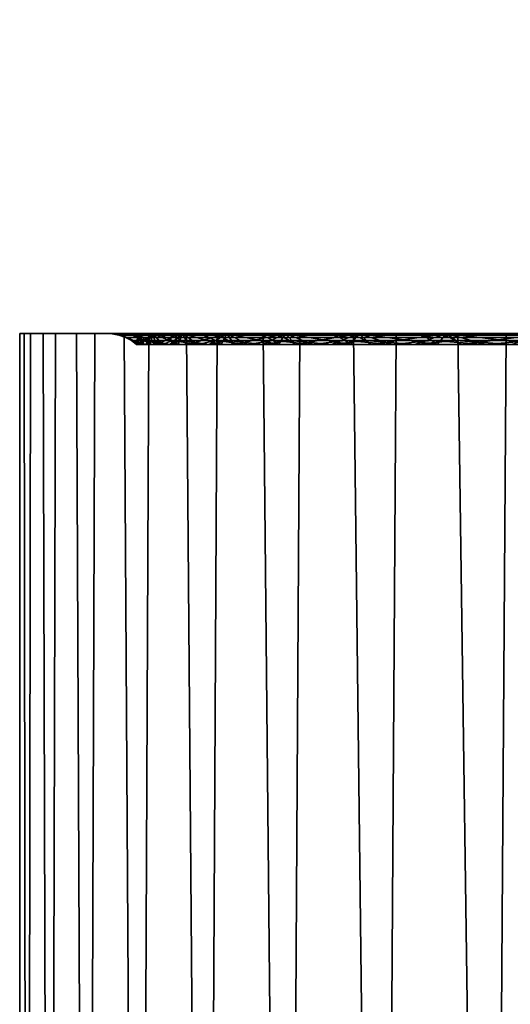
# Model space of a CAD drawing. Header units: metres. Extents: x -244 to 24, y -123 to 0.
# Tile 23 of 146: x -23.45 to -21.56, y -111.69 to -107.89. Entities that reach past the tile are written whole.
import ezdxf

# ---------------------------------------------------------------- set-up
doc = ezdxf.new("R2010")
doc.units = ezdxf.units.M
doc.layers.add('solid_10_231_103_000', color=7, linetype='CONTINUOUS')

msp = doc.modelspace()

# ---------------------------------------------------------------- linework, layer by layer
at = {"layer": 'solid_10_231_103_000'}
for points in [[(-20.907333, -108.314186, -0.027739), (-20.881948, -108.314186, 1.030342), (-21.601685, -107.5, 1.166094), (-21.633034, -107.5, 0.068491)], [(-20.879141, -108.314186, -1.085749), (-20.907333, -108.314186, -0.027739), (-21.633034, -107.5, 0.068491), (-21.608629, -107.5, -1.029746)], [(-20.797441, -108.314186, -2.140976), (-20.879141, -108.314186, -1.085749), (-21.608629, -107.5, -1.029746), (-21.528511, -107.5, -2.125036)], [(-20.881948, -108.314186, 1.030342), (-20.803049, -108.314186, 2.085782), (-21.514687, -107.5, 2.260846), (-21.601685, -107.5, 1.166094)], [(-23.449753, -122.099998, -0.107974), (-23.42614, -122.099998, 1.05761), (-23.408539, -109.099998, 1.393613), (-23.448738, -109.099998, 0.243607)], [(-23.415407, -122.099998, -1.27329), (-23.449753, -122.099998, -0.107974), (-23.448738, -109.099998, 0.243607), (-23.432476, -109.099998, -0.906533)], [(-23.086542, -109.099998, 1.304469), (-23.448738, -109.099998, 0.243607), (-23.408539, -109.099998, 1.393613)], [(-23.122828, -109.099998, 0.156855), (-23.432476, -109.099998, -0.906533), (-23.448738, -109.099998, 0.243607)], [(-23.092693, -109.101753, 0.442706), (-23.122828, -109.099998, 0.156855), (-23.448738, -109.099998, 0.243607), (-23.086542, -109.099998, 1.304469)], [(-23.102116, -109.099998, -0.990802), (-23.359768, -109.099998, -2.054852), (-23.432476, -109.099998, -0.906533)], [(-23.323189, -122.099998, -2.43546), (-23.415407, -122.099998, -1.27329), (-23.432476, -109.099998, -0.906533), (-23.359768, -109.099998, -2.054852)], [(-23.085922, -109.101753, -0.713213), (-23.102116, -109.099998, -0.990802), (-23.432476, -109.099998, -0.906533), (-23.122828, -109.099998, 0.156855)], [(-23.42614, -122.099998, 1.05761), (-23.344627, -122.099998, 2.22058), (-23.31201, -109.099998, 2.540119), (-23.408539, -109.099998, 1.393613)], [(-22.993338, -109.099998, 2.448664), (-23.408539, -109.099998, 1.393613), (-23.31201, -109.099998, 2.540119)], [(-23.041622, -109.101753, 1.597516), (-23.086542, -109.099998, 1.304469), (-23.408539, -109.099998, 1.393613), (-22.993338, -109.099998, 2.448664)], [(-23.02449, -109.099998, -2.136034), (-23.230867, -109.099998, -3.198375), (-23.359768, -109.099998, -2.054852)], [(-23.173323, -122.099998, -3.59161), (-23.323189, -122.099998, -2.43546), (-23.359768, -109.099998, -2.054852), (-23.230867, -109.099998, -3.198375)], [(-23.021326, -109.101753, -1.867345), (-23.02449, -109.099998, -2.136034), (-23.359768, -109.099998, -2.054852), (-23.102116, -109.099998, -0.990802)], [(-23.344627, -122.099998, 2.22058), (-23.205416, -122.099998, 3.378061), (-23.159357, -109.099998, 3.6806), (-23.31201, -109.099998, 2.540119)], [(-22.843502, -109.099998, 3.586644), (-23.31201, -109.099998, 2.540119), (-23.159357, -109.099998, 3.6806)], [(-22.93284, -109.101753, 2.748325), (-22.993338, -109.099998, 2.448664), (-23.31201, -109.099998, 2.540119), (-22.843502, -109.099998, 3.586644)], [(-22.890076, -109.099998, -3.276341), (-23.046116, -109.099998, -4.333517), (-23.230867, -109.099998, -3.198375)], [(-22.966183, -122.099998, -4.738883), (-23.173323, -122.099998, -3.59161), (-23.230867, -109.099998, -3.198375), (-23.046116, -109.099998, -4.333517)], [(-22.899069, -109.101753, -3.0168), (-22.890076, -109.099998, -3.276341), (-23.230867, -109.099998, -3.198375), (-23.02449, -109.099998, -2.136034)], [(-23.205416, -122.099998, 3.378061), (-23.008848, -122.099998, 4.527193), (-22.950994, -109.099998, 4.811905), (-23.159357, -109.099998, 3.6806)], [(-22.843502, -109.099998, 3.586644), (-23.159357, -109.099998, 3.6806), (-22.950994, -109.099998, 4.811905), (-22.637344, -109.099998, 4.716003)], [(-23.085922, -109.101753, -0.713213), (-23.122828, -109.099998, 0.156855), (-23.092693, -109.101753, 0.442706)], [(-23.021326, -109.101753, -1.867345), (-23.102116, -109.099998, -0.990802), (-23.085922, -109.101753, -0.713213)], [(-23.092693, -109.101753, 0.442706), (-23.086542, -109.099998, 1.304469), (-23.041622, -109.101753, 1.597516)], [(-23.041622, -109.101753, 1.597516), (-23.015873, -109.107018, 1.592), (-23.066702, -109.107018, 0.438361), (-23.092693, -109.101753, 0.442706)], [(-23.092693, -109.101753, 0.442706), (-23.066702, -109.107018, 0.438361), (-23.059742, -109.107018, -0.716376), (-23.085922, -109.101753, -0.713213)], [(-23.085922, -109.101753, -0.713213), (-23.059742, -109.107018, -0.716376), (-22.99501, -109.107018, -1.869319), (-23.021326, -109.101753, -1.867345)], [(-23.015873, -109.107018, 1.592), (-22.990992, -109.115685, 1.587374), (-23.04162, -109.115685, 0.434889), (-23.066702, -109.107018, 0.438361)], [(-23.066702, -109.107018, 0.438361), (-23.04162, -109.115685, 0.434889), (-23.034515, -109.115685, -0.718685), (-23.059742, -109.107018, -0.716376)], [(-23.059742, -109.107018, -0.716376), (-23.034515, -109.115685, -0.718685), (-22.969694, -109.115685, -1.870459), (-22.99501, -109.107018, -1.869319)], [(-22.699255, -109.099998, -4.408326), (-22.805737, -109.099998, -5.458894), (-23.046116, -109.099998, -4.333517)], [(-22.70228, -122.099998, -5.874444), (-22.966183, -122.099998, -4.738883), (-23.046116, -109.099998, -4.333517), (-22.805737, -109.099998, -5.458894)], [(-22.719456, -109.101753, -4.1587), (-22.699255, -109.099998, -4.408326), (-23.046116, -109.099998, -4.333517), (-22.890076, -109.099998, -3.276341)], [(-23.041622, -109.101753, 1.597516), (-22.993338, -109.099998, 2.448664), (-22.93284, -109.101753, 2.748325)], [(-22.93284, -109.101753, 2.748325), (-22.907383, -109.107018, 2.74165), (-23.015873, -109.107018, 1.592), (-23.041622, -109.101753, 1.597516)], [(-22.899069, -109.101753, -3.0168), (-23.02449, -109.099998, -2.136034), (-23.021326, -109.101753, -1.867345)], [(-23.021326, -109.101753, -1.867345), (-22.99501, -109.107018, -1.869319), (-22.872671, -109.107018, -3.017578), (-22.899069, -109.101753, -3.0168)], [(-22.907383, -109.107018, 2.74165), (-22.882753, -109.115685, 2.735881), (-22.990992, -109.115685, 1.587374), (-23.015873, -109.107018, 1.592)], [(-23.008848, -122.099998, 4.527193), (-22.755413, -122.099998, 5.665135), (-22.687311, -109.099998, 5.931875), (-22.950994, -109.099998, 4.811905)], [(-22.99283, -109.099998, -0.573856), (-22.988691, -109.142578, -0.721216), (-22.99954, -109.142578, -0.145536)], [(-22.99283, -109.099998, -0.573856), (-22.99954, -109.142578, -0.145536), (-22.995979, -109.142578, 0.430175)], [(-22.99283, -109.099998, 0.573852), (-22.995979, -109.142578, 0.430175), (-22.978006, -109.142578, 1.005613)], [(-22.99283, -109.099998, -0.573856), (-22.995979, -109.142578, 0.430175), (-22.99283, -109.099998, 0.573852)], [(-22.99501, -109.107018, -1.869319), (-22.969694, -109.115685, -1.870459), (-22.847317, -109.115685, -3.017546), (-22.872671, -109.107018, -3.017578)], [(-22.935694, -109.099998, -1.718784), (-22.988691, -109.142578, -0.721216), (-22.99283, -109.099998, -0.573856)], [(-22.99283, -109.099998, 0.573852), (-22.978006, -109.142578, 1.005613), (-22.945639, -109.142578, 1.58042)], [(-22.99283, -109.099998, 0.573852), (-22.945639, -109.142578, 1.58042), (-22.935696, -109.099998, 1.71878)], [(-22.99283, -109.099998, -0.573856), (-22.99283, -109.099998, 0.573852), (-22.935696, -109.099998, 1.71878)], [(-22.935694, -109.099998, -1.718784), (-22.99283, -109.099998, -0.573856), (-22.935696, -109.099998, 1.71878)], [(-22.935694, -109.099998, -1.718784), (-22.963428, -109.142578, -1.29656), (-22.988691, -109.142578, -0.721216)], [(-22.935694, -109.099998, -1.718784), (-22.923767, -109.142578, -1.871092), (-22.963428, -109.142578, -1.29656)], [(-22.637344, -109.099998, 4.716003), (-22.950994, -109.099998, 4.811905), (-22.687311, -109.099998, 5.931875), (-22.375338, -109.099998, 5.833869)], [(-22.935696, -109.099998, 1.71878), (-22.945639, -109.142578, 1.58042), (-22.898893, -109.142578, 2.154241)], [(-22.935696, -109.099998, 1.71878), (-22.898893, -109.142578, 2.154241), (-22.837793, -109.142578, 2.726773)], [(-22.935696, -109.099998, 1.71878), (-22.837793, -109.142578, 2.726773), (-22.821537, -109.099998, 2.859487)], [(-22.935694, -109.099998, -1.718784), (-22.935696, -109.099998, 1.71878), (-22.821537, -109.099998, 2.859487)], [(-22.821537, -109.099998, -2.859491), (-22.923767, -109.142578, -1.871092), (-22.935694, -109.099998, -1.718784)], [(-22.821537, -109.099998, -2.859491), (-22.935694, -109.099998, -1.718784), (-22.821537, -109.099998, 2.859487)], [(-22.93284, -109.101753, 2.748325), (-22.843502, -109.099998, 3.586644), (-22.766617, -109.101753, 3.89225)], [(-22.766617, -109.101753, 3.89225), (-22.741505, -109.107018, 3.884432), (-22.907383, -109.107018, 2.74165), (-22.93284, -109.101753, 2.748325)], [(-22.821537, -109.099998, -2.859491), (-22.869751, -109.142578, -2.444292), (-22.923767, -109.142578, -1.871092)], [(-22.741505, -109.107018, 3.884432), (-22.717178, -109.115685, 3.877533), (-22.882753, -109.115685, 2.735881), (-22.907383, -109.107018, 2.74165)], [(-22.719456, -109.101753, -4.1587), (-22.890076, -109.099998, -3.276341), (-22.899069, -109.101753, -3.0168)], [(-22.899069, -109.101753, -3.0168), (-22.872671, -109.107018, -3.017578), (-22.693029, -109.107018, -4.158278), (-22.719456, -109.101753, -4.1587)], [(-22.872671, -109.107018, -3.017578), (-22.847317, -109.115685, -3.017546), (-22.66769, -109.115685, -4.157072), (-22.693029, -109.107018, -4.158278)], [(-22.821537, -109.099998, -2.859491), (-22.80143, -109.142578, -3.015772), (-22.869751, -109.142578, -2.444292)], [(-22.766617, -109.101753, 3.89225), (-22.843502, -109.099998, 3.586644), (-22.637344, -109.099998, 4.716003)], [(-22.821537, -109.099998, 2.859487), (-22.837793, -109.142578, 2.726773), (-22.762363, -109.142578, 3.29771)], [(-22.650558, -109.099998, -3.994028), (-22.80143, -109.142578, -3.015772), (-22.821537, -109.099998, -2.859491)], [(-22.821537, -109.099998, 2.859487), (-22.762363, -109.142578, 3.29771), (-22.672663, -109.142578, 3.866581)], [(-22.821537, -109.099998, 2.859487), (-22.672663, -109.142578, 3.866581), (-22.65056, -109.099998, 3.994023)], [(-22.821537, -109.099998, -2.859491), (-22.821537, -109.099998, 2.859487), (-22.65056, -109.099998, 3.994023)], [(-22.650558, -109.099998, -3.994028), (-22.821537, -109.099998, -2.859491), (-22.65056, -109.099998, 3.994023)], [(-22.452538, -109.099998, -5.529303), (-22.510544, -109.099998, -6.571002), (-22.805737, -109.099998, -5.458894)], [(-22.382265, -122.099998, -6.995485), (-22.70228, -122.099998, -5.874444), (-22.805737, -109.099998, -5.458894), (-22.510544, -109.099998, -6.571002)], [(-22.482937, -109.101753, -5.290182), (-22.452538, -109.099998, -5.529303), (-22.805737, -109.099998, -5.458894), (-22.699255, -109.099998, -4.408326)], [(-22.650558, -109.099998, -3.994028), (-22.718826, -109.142578, -3.585394), (-22.80143, -109.142578, -3.015772)], [(-22.766617, -109.101753, 3.89225), (-22.637344, -109.099998, 4.716003), (-22.543369, -109.101753, 5.026426)], [(-22.543369, -109.101753, 5.026426), (-22.518652, -109.107018, 5.017483), (-22.741505, -109.107018, 3.884432), (-22.766617, -109.101753, 3.89225)], [(-22.755413, -122.099998, 5.665135), (-22.445734, -122.099998, 6.789076), (-22.369013, -109.099998, 7.037756), (-22.687311, -109.099998, 5.931875)], [(-22.518652, -109.107018, 5.017483), (-22.49468, -109.115685, 5.009469), (-22.717178, -109.115685, 3.877533), (-22.741505, -109.107018, 3.884432)], [(-22.482937, -109.101753, -5.290182), (-22.699255, -109.099998, -4.408326), (-22.719456, -109.101753, -4.1587)], [(-22.719456, -109.101753, -4.1587), (-22.693029, -109.107018, -4.158278), (-22.456535, -109.107018, -5.288559), (-22.482937, -109.101753, -5.290182)], [(-22.650558, -109.099998, -3.994028), (-22.621946, -109.142578, -4.153027), (-22.718826, -109.142578, -3.585394)], [(-22.693029, -109.107018, -4.158278), (-22.66769, -109.115685, -4.157072), (-22.431267, -109.115685, -5.286181), (-22.456535, -109.107018, -5.288559)], [(-22.375338, -109.099998, 5.833869), (-22.687311, -109.099998, 5.931875), (-22.369013, -109.099998, 7.037756), (-22.058264, -109.099998, 6.937037)], [(-22.65056, -109.099998, 3.994023), (-22.672663, -109.142578, 3.866581), (-22.568777, -109.142578, 4.43287)], [(-22.65056, -109.099998, 3.994023), (-22.568777, -109.142578, 4.43287), (-22.450792, -109.142578, 4.996196)], [(-22.65056, -109.099998, 3.994023), (-22.450792, -109.142578, 4.996196), (-22.423281, -109.099998, 5.118218)], [(-22.650558, -109.099998, -3.994028), (-22.65056, -109.099998, 3.994023), (-22.423281, -109.099998, 5.118218)], [(-22.423281, -109.099998, -5.118223), (-22.621946, -109.142578, -4.153027), (-22.650558, -109.099998, -3.994028)], [(-22.423281, -109.099998, -5.118223), (-22.650558, -109.099998, -3.994028), (-22.423281, -109.099998, 5.118218)], [(-22.543369, -109.101753, 5.026426), (-22.637344, -109.099998, 4.716003), (-22.375338, -109.099998, 5.833869)], [(-22.423281, -109.099998, -5.118223), (-22.510847, -109.142578, -4.718247), (-22.621946, -109.142578, -4.153027)], [(-22.543369, -109.101753, 5.026426), (-22.375338, -109.099998, 5.833869), (-22.263657, -109.101753, 6.148012)], [(-22.263657, -109.101753, 6.148012), (-22.239386, -109.107018, 6.137963), (-22.518652, -109.107018, 5.017483), (-22.543369, -109.101753, 5.026426)], [(-22.239386, -109.107018, 6.137963), (-22.215818, -109.115685, 6.128853), (-22.49468, -109.115685, 5.009469), (-22.518652, -109.107018, 5.017483)], [(-22.423281, -109.099998, -5.118223), (-22.385651, -109.142578, -5.28041), (-22.510847, -109.142578, -4.718247)], [(-22.150433, -109.099998, -6.636899), (-22.161242, -109.099998, -7.666943), (-22.510544, -109.099998, -6.571002)], [(-22.006929, -122.099998, -8.099236), (-22.382265, -122.099998, -6.995485), (-22.510544, -109.099998, -6.571002), (-22.161242, -109.099998, -7.666943)], [(-22.190104, -109.101753, -6.408414), (-22.150433, -109.099998, -6.636899), (-22.510544, -109.099998, -6.571002), (-22.452538, -109.099998, -5.529303)], [(-22.190104, -109.101753, -6.408414), (-22.452538, -109.099998, -5.529303), (-22.482937, -109.101753, -5.290182)], [(-22.482937, -109.101753, -5.290182), (-22.456535, -109.107018, -5.288559), (-22.163782, -109.107018, -6.405592), (-22.190104, -109.101753, -6.408414)], [(-22.456535, -109.107018, -5.288559), (-22.431267, -109.115685, -5.286181), (-22.138638, -109.115685, -6.402045), (-22.163782, -109.107018, -6.405592)], [(-22.423281, -109.099998, 5.118218), (-22.450792, -109.142578, 4.996196), (-22.318741, -109.142578, 5.556424)], [(-22.445734, -122.099998, 6.789076), (-22.08058, -122.099998, 7.896237), (-21.997055, -109.099998, 8.126032), (-22.369013, -109.099998, 7.037756)], [(-22.140385, -109.099998, -6.229223), (-22.385651, -109.142578, -5.28041), (-22.423281, -109.099998, -5.118223)], [(-22.423281, -109.099998, 5.118218), (-22.318741, -109.142578, 5.556424), (-22.172644, -109.142578, 6.113423)], [(-22.423281, -109.099998, 5.118218), (-22.172644, -109.142578, 6.113423), (-22.140385, -109.099998, 6.229219)], [(-22.423281, -109.099998, -5.118223), (-22.423281, -109.099998, 5.118218), (-22.140385, -109.099998, 6.229219)], [(-22.140385, -109.099998, -6.229223), (-22.423281, -109.099998, -5.118223), (-22.140385, -109.099998, 6.229219)], [(-22.140385, -109.099998, -6.229223), (-22.246504, -109.142578, -5.838935), (-22.385651, -109.142578, -5.28041)], [(-22.263657, -109.101753, 6.148012), (-22.375338, -109.099998, 5.833869), (-22.058264, -109.099998, 6.937037)], [(-22.058264, -109.099998, 6.937037), (-22.369013, -109.099998, 7.037756), (-21.997055, -109.099998, 8.126032), (-21.686832, -109.099998, 8.023163)], [(-22.263657, -109.101753, 6.148012), (-22.058264, -109.099998, 6.937037), (-21.928179, -109.101753, 7.254199)], [(-21.928179, -109.101753, 7.254199), (-21.904402, -109.107018, 7.243066), (-22.239386, -109.107018, 6.137963), (-22.263657, -109.101753, 6.148012)], [(-22.140385, -109.099998, -6.229223), (-22.093468, -109.142578, -6.393652), (-22.246504, -109.142578, -5.838935)], [(-21.904402, -109.107018, 7.243066), (-21.88129, -109.115685, 7.23288), (-22.215818, -109.115685, 6.128853), (-22.239386, -109.107018, 6.137963)], [(-21.84169, -109.101753, -7.510595), (-22.150433, -109.099998, -6.636899), (-22.190104, -109.101753, -6.408414)], [(-22.190104, -109.101753, -6.408414), (-22.163782, -109.107018, -6.405592), (-21.815502, -109.107018, -7.506577), (-21.84169, -109.101753, -7.510595)], [(-22.140385, -109.099998, 6.229219), (-22.172644, -109.142578, 6.113423), (-22.01259, -109.142578, 6.666778)], [(-22.163782, -109.107018, -6.405592), (-22.138638, -109.115685, -6.402045), (-21.790535, -109.115685, -7.501867), (-21.815502, -109.107018, -7.506577)], [(-21.793682, -109.099998, -7.728201), (-21.758436, -109.099998, -8.744842), (-22.161242, -109.099998, -7.666943)], [(-21.577202, -122.099998, -9.182969), (-22.006929, -122.099998, -8.099236), (-22.161242, -109.099998, -7.666943), (-21.758436, -109.099998, -8.744842)], [(-21.84169, -109.101753, -7.510595), (-21.793682, -109.099998, -7.728201), (-22.161242, -109.099998, -7.666943), (-22.150433, -109.099998, -6.636899)], [(-21.802408, -109.099998, -7.324936), (-22.093468, -109.142578, -6.393652), (-22.140385, -109.099998, -6.229223)], [(-22.140385, -109.099998, 6.229219), (-22.01259, -109.142578, 6.666778), (-21.838762, -109.142578, 7.215854)], [(-22.140385, -109.099998, 6.229219), (-21.838762, -109.142578, 7.215854), (-21.80241, -109.099998, 7.324932)], [(-22.140385, -109.099998, -6.229223), (-22.140385, -109.099998, 6.229219), (-21.80241, -109.099998, 7.324932)], [(-21.802408, -109.099998, -7.324936), (-22.140385, -109.099998, -6.229223), (-21.80241, -109.099998, 7.324932)], [(-21.802408, -109.099998, -7.324936), (-21.926546, -109.142578, -6.944541), (-22.093468, -109.142578, -6.393652)], [(-22.08058, -122.099998, 7.896237), (-21.660851, -122.099998, 8.983881), (-21.571892, -109.099998, 9.195353), (-21.997055, -109.099998, 8.126032)], [(-21.928179, -109.101753, 7.254199), (-22.058264, -109.099998, 6.937037), (-21.686832, -109.099998, 8.023163)], [(-21.686832, -109.099998, 8.023163), (-21.997055, -109.099998, 8.126032), (-21.571892, -109.099998, 9.195353), (-21.261824, -109.099998, 9.089819)], [(-21.928179, -109.101753, 7.254199), (-21.686832, -109.099998, 8.023163), (-21.537777, -109.101753, 8.342216)], [(-21.537777, -109.101753, 8.342216), (-21.514544, -109.107018, 8.330023), (-21.904402, -109.107018, 7.243066), (-21.928179, -109.101753, 7.254199)], [(-21.802408, -109.099998, -7.324936), (-21.745773, -109.142578, -7.49142), (-21.926546, -109.142578, -6.944541)], [(-21.514544, -109.107018, 8.330023), (-21.491934, -109.115685, 8.318784), (-21.88129, -109.115685, 7.23288), (-21.904402, -109.107018, 7.243066)], [(-21.438568, -109.101753, -8.593964), (-21.793682, -109.099998, -7.728201), (-21.84169, -109.101753, -7.510595)], [(-21.84169, -109.101753, -7.510595), (-21.815502, -109.107018, -7.506577), (-21.412569, -109.107018, -8.588756), (-21.438568, -109.101753, -8.593964)], [(-21.80241, -109.099998, 7.324932), (-21.838762, -109.142578, 7.215854), (-21.651354, -109.142578, 7.760087)], [(-21.815502, -109.107018, -7.506577), (-21.790535, -109.115685, -7.501867), (-21.387833, -109.115685, -8.582892), (-21.412569, -109.107018, -8.588756)], [(-21.80241, -109.099998, 7.324932), (-21.651354, -109.142578, 7.760087), (-21.450441, -109.142578, 8.299314)], [(-21.80241, -109.099998, 7.324932), (-21.450441, -109.142578, 8.299314), (-21.409906, -109.099998, 8.403305)], [(-21.802408, -109.099998, -7.324936), (-21.80241, -109.099998, 7.324932), (-21.409906, -109.099998, 8.403305)], [(-21.409904, -109.099998, -8.403309), (-21.745773, -109.142578, -7.49142), (-21.802408, -109.099998, -7.324936)], [(-21.409904, -109.099998, -8.403309), (-21.802408, -109.099998, -7.324936), (-21.409906, -109.099998, 8.403305)], [(-21.438568, -109.101753, -8.593964), (-21.383329, -109.099998, -8.800156), (-21.758436, -109.099998, -8.744842), (-21.793682, -109.099998, -7.728201)], [(-21.383329, -109.099998, -8.800156), (-21.303318, -109.099998, -9.801564), (-21.758436, -109.099998, -8.744842)], [(-21.094145, -122.099998, -10.244005), (-21.577202, -122.099998, -9.182969), (-21.758436, -109.099998, -8.744842), (-21.303318, -109.099998, -9.801564)], [(-21.409904, -109.099998, -8.403309), (-21.551334, -109.142578, -8.033684), (-21.745773, -109.142578, -7.49142)], [(-21.537777, -109.101753, 8.342216), (-21.686832, -109.099998, 8.023163), (-21.261824, -109.099998, 9.089819)], [(-21.660851, -122.099998, 8.983881), (-21.187584, -122.099998, 10.049321), (-21.094893, -109.099998, 10.242475), (-21.571892, -109.099998, 9.195353)], [(-21.261824, -109.099998, 9.089819), (-21.571892, -109.099998, 9.195353), (-21.094893, -109.099998, 10.242475), (-20.784502, -109.099998, 10.133803)], [(-22.990992, -109.115685, 1.587374), (-22.967432, -109.127617, 1.583525), (-23.0179, -109.127617, 0.43215), (-23.04162, -109.115685, 0.434889)], [(-23.04162, -109.115685, 0.434889), (-23.0179, -109.127617, 0.43215), (-23.010685, -109.127617, -0.720307), (-23.034515, -109.115685, -0.718685)], [(-23.034515, -109.115685, -0.718685), (-23.010685, -109.127617, -0.720307), (-22.945805, -109.127617, -1.87096), (-22.969694, -109.115685, -1.870459)], [(-22.978006, -109.142578, 1.005613), (-23.0179, -109.127617, 0.43215), (-22.967432, -109.127617, 1.583525)], [(-22.99954, -109.142578, -0.145536), (-23.010685, -109.127617, -0.720307), (-23.0179, -109.127617, 0.43215)], [(-22.995979, -109.142578, 0.430175), (-22.99954, -109.142578, -0.145536), (-23.0179, -109.127617, 0.43215)], [(-22.978006, -109.142578, 1.005613), (-22.995979, -109.142578, 0.430175), (-23.0179, -109.127617, 0.43215)], [(-22.963428, -109.142578, -1.29656), (-22.945805, -109.127617, -1.87096), (-23.010685, -109.127617, -0.720307)], [(-22.988691, -109.142578, -0.721216), (-22.963428, -109.142578, -1.29656), (-23.010685, -109.127617, -0.720307)], [(-22.99954, -109.142578, -0.145536), (-22.988691, -109.142578, -0.721216), (-23.010685, -109.127617, -0.720307)], [(-22.882753, -109.115685, 2.735881), (-22.859407, -109.127617, 2.730932), (-22.967432, -109.127617, 1.583525), (-22.990992, -109.115685, 1.587374)], [(-22.945639, -109.142578, 1.58042), (-22.978006, -109.142578, 1.005613), (-22.967432, -109.127617, 1.583525)], [(-22.969694, -109.115685, -1.870459), (-22.945805, -109.127617, -1.87096), (-22.823423, -109.127617, -3.016924), (-22.847317, -109.115685, -3.017546)], [(-22.898893, -109.142578, 2.154241), (-22.967432, -109.127617, 1.583525), (-22.859407, -109.127617, 2.730932)], [(-22.898893, -109.142578, 2.154241), (-22.945639, -109.142578, 1.58042), (-22.967432, -109.127617, 1.583525)], [(-22.963428, -109.142578, -1.29656), (-22.923767, -109.142578, -1.871092), (-22.945805, -109.127617, -1.87096)], [(-22.869751, -109.142578, -2.444292), (-22.823423, -109.127617, -3.016924), (-22.945805, -109.127617, -1.87096)], [(-22.923767, -109.142578, -1.871092), (-22.869751, -109.142578, -2.444292), (-22.945805, -109.127617, -1.87096)], [(-22.837793, -109.142578, 2.726773), (-22.898893, -109.142578, 2.154241), (-22.859407, -109.127617, 2.730932)], [(-22.717178, -109.115685, 3.877533), (-22.694096, -109.127617, 3.871495), (-22.859407, -109.127617, 2.730932), (-22.882753, -109.115685, 2.735881)], [(-22.869751, -109.142578, -2.444292), (-22.80143, -109.142578, -3.015772), (-22.823423, -109.127617, -3.016924)], [(-22.762363, -109.142578, 3.29771), (-22.859407, -109.127617, 2.730932), (-22.694096, -109.127617, 3.871495)], [(-22.762363, -109.142578, 3.29771), (-22.837793, -109.142578, 2.726773), (-22.859407, -109.127617, 2.730932)], [(-22.847317, -109.115685, -3.017546), (-22.823423, -109.127617, -3.016924), (-22.643845, -109.127617, -4.155328), (-22.66769, -109.115685, -4.157072)], [(-22.718826, -109.142578, -3.585394), (-22.643845, -109.127617, -4.155328), (-22.823423, -109.127617, -3.016924)], [(-22.80143, -109.142578, -3.015772), (-22.718826, -109.142578, -3.585394), (-22.823423, -109.127617, -3.016924)], [(-22.672663, -109.142578, 3.866581), (-22.762363, -109.142578, 3.29771), (-22.694096, -109.127617, 3.871495)], [(-22.718826, -109.142578, -3.585394), (-22.621946, -109.142578, -4.153027), (-22.643845, -109.127617, -4.155328)], [(-22.49468, -109.115685, 5.009469), (-22.471914, -109.127617, 5.002355), (-22.694096, -109.127617, 3.871495), (-22.717178, -109.115685, 3.877533)], [(-22.568777, -109.142578, 4.43287), (-22.694096, -109.127617, 3.871495), (-22.471914, -109.127617, 5.002355)], [(-22.568777, -109.142578, 4.43287), (-22.672663, -109.142578, 3.866581), (-22.694096, -109.127617, 3.871495)], [(-22.66769, -109.115685, -4.157072), (-22.643845, -109.127617, -4.155328), (-22.407522, -109.127617, -5.283318), (-22.431267, -109.115685, -5.286181)], [(-22.510847, -109.142578, -4.718247), (-22.407522, -109.127617, -5.283318), (-22.643845, -109.127617, -4.155328)], [(-22.621946, -109.142578, -4.153027), (-22.510847, -109.142578, -4.718247), (-22.643845, -109.127617, -4.155328)], [(-22.450792, -109.142578, 4.996196), (-22.568777, -109.142578, 4.43287), (-22.471914, -109.127617, 5.002355)], [(-22.510847, -109.142578, -4.718247), (-22.385651, -109.142578, -5.28041), (-22.407522, -109.127617, -5.283318)], [(-22.215818, -109.115685, 6.128853), (-22.193417, -109.127617, 6.12068), (-22.471914, -109.127617, 5.002355), (-22.49468, -109.115685, 5.009469)], [(-22.318741, -109.142578, 5.556424), (-22.471914, -109.127617, 5.002355), (-22.193417, -109.127617, 6.12068)], [(-22.318741, -109.142578, 5.556424), (-22.450792, -109.142578, 4.996196), (-22.471914, -109.127617, 5.002355)], [(-22.431267, -109.115685, -5.286181), (-22.407522, -109.127617, -5.283318), (-22.115044, -109.127617, -6.398068), (-22.138638, -109.115685, -6.402045)], [(-22.246504, -109.142578, -5.838935), (-22.115044, -109.127617, -6.398068), (-22.407522, -109.127617, -5.283318)], [(-22.385651, -109.142578, -5.28041), (-22.246504, -109.142578, -5.838935), (-22.407522, -109.127617, -5.283318)], [(-22.172644, -109.142578, 6.113423), (-22.318741, -109.142578, 5.556424), (-22.193417, -109.127617, 6.12068)], [(-22.246504, -109.142578, -5.838935), (-22.093468, -109.142578, -6.393652), (-22.115044, -109.127617, -6.398068)], [(-21.88129, -109.115685, 7.23288), (-21.859303, -109.127617, 7.223666), (-22.193417, -109.127617, 6.12068), (-22.215818, -109.115685, 6.128853)], [(-22.01259, -109.142578, 6.666778), (-22.193417, -109.127617, 6.12068), (-21.859303, -109.127617, 7.223666)], [(-22.01259, -109.142578, 6.666778), (-22.172644, -109.142578, 6.113423), (-22.193417, -109.127617, 6.12068)], [(-22.138638, -109.115685, -6.402045), (-22.115044, -109.127617, -6.398068), (-21.767147, -109.127617, -7.496785), (-21.790535, -109.115685, -7.501867)], [(-21.926546, -109.142578, -6.944541), (-21.767147, -109.127617, -7.496785), (-22.115044, -109.127617, -6.398068)], [(-22.093468, -109.142578, -6.393652), (-21.926546, -109.142578, -6.944541), (-22.115044, -109.127617, -6.398068)], [(-21.838762, -109.142578, 7.215854), (-22.01259, -109.142578, 6.666778), (-21.859303, -109.127617, 7.223666)], [(-21.926546, -109.142578, -6.944541), (-21.745773, -109.142578, -7.49142), (-21.767147, -109.127617, -7.496785)], [(-21.491934, -109.115685, 8.318784), (-21.470409, -109.127617, 8.30855), (-21.859303, -109.127617, 7.223666), (-21.88129, -109.115685, 7.23288)], [(-21.651354, -109.142578, 7.760087), (-21.859303, -109.127617, 7.223666), (-21.470409, -109.127617, 8.30855)], [(-21.651354, -109.142578, 7.760087), (-21.838762, -109.142578, 7.215854), (-21.859303, -109.127617, 7.223666)], [(-21.790535, -109.115685, -7.501867), (-21.767147, -109.127617, -7.496785), (-21.3647, -109.127617, -8.576715), (-21.387833, -109.115685, -8.582892)], [(-21.551334, -109.142578, -8.033684), (-21.3647, -109.127617, -8.576715), (-21.767147, -109.127617, -7.496785)], [(-21.745773, -109.142578, -7.49142), (-21.551334, -109.142578, -8.033684), (-21.767147, -109.127617, -7.496785)], [(-21.450441, -109.142578, 8.299314), (-21.651354, -109.142578, 7.760087), (-21.470409, -109.127617, 8.30855)]]:
    msp.add_3dface(points, dxfattribs=at)

doc.saveas('drawing.dxf')
